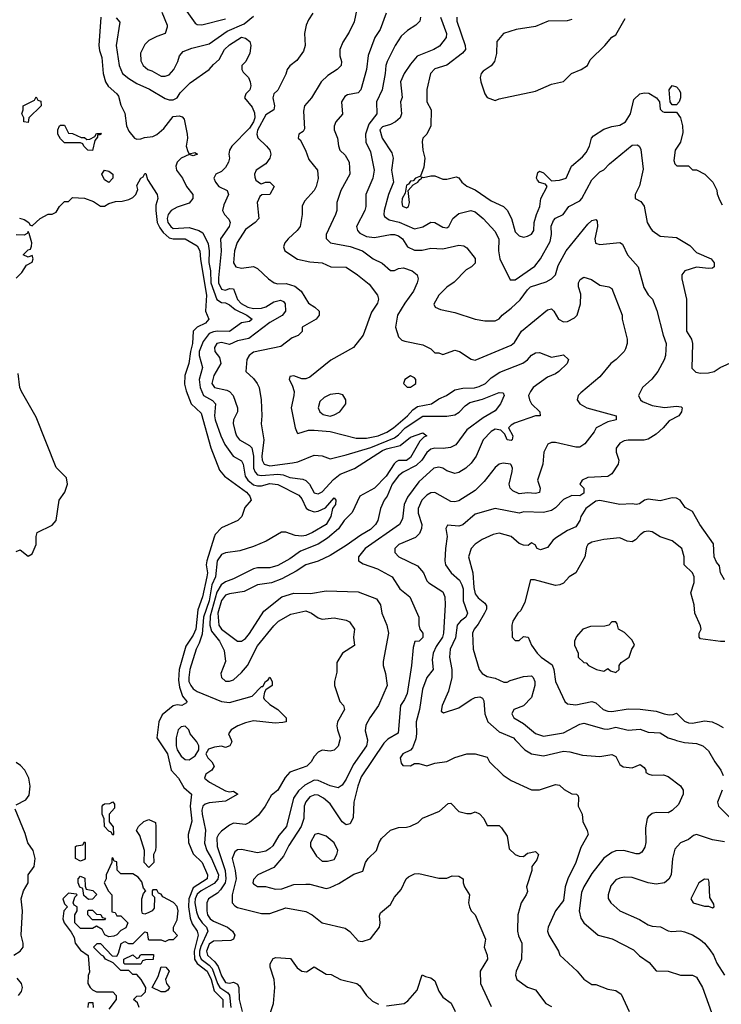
# Model space of a CAD drawing. Header units: inches. Extents: x 2380053 to 2584298, y 380219 to 546618.
# Tile 18 of 256: x 2395088 to 2398573, y 458686 to 463578. Entities that reach past the tile are written whole.
import ezdxf

# ---------------------------------------------------------------- set-up
doc = ezdxf.new("R2010")
doc.units = ezdxf.units.IN
doc.header["$MEASUREMENT"] = 0
doc.layers.add('C3495', color=7, linetype='Continuous')
doc.layers.add('C3496', color=7, linetype='Continuous')

msp = doc.modelspace()

# ---------------------------------------------------------------- linework, layer by layer
at = {"layer": 'C3495', "color": 2}
for points, elevation in [([(2395775.4, 460000), (2395822.3, 459930), (2395840.3, 459850), (2395876.4, 459810), (2395904, 459764), (2395942, 459730), (2395934.7, 459670), (2395943.6, 459596.4), (2395924.7, 459530), (2395925.8, 459490), (2395950, 459434.4), (2395994.6, 459390), (2396020.3, 459330), (2396018.7, 459310), (2395950, 459265.1), (2395928.6, 459210), (2395926.8, 459170), (2395934.2, 459114.2), (2395945.1, 459085.1), (2395969.1, 459049.1), (2395974.2, 459030), (2395954.8, 458950), (2395956.6, 458910), (2395969.5, 458889.5), (2396019.2, 458850), (2396038.7, 458810), (2396053.5, 458753.5), (2396097.6, 458710), (2396097.2, 458670)], 74), ([(2395864.9, 460000), (2395864.9, 459970), (2395870.4, 459950), (2395890, 459919.1), (2395910, 459902), (2395930, 459900.7), (2395959.5, 459920.5), (2395978, 459950), (2395978, 459970), (2395968.7, 459990), (2395960.3, 460000)], 78), ([(2396137.7, 460000), (2396142, 459990), (2396132, 459970), (2396110, 459962), (2396090, 459968.7), (2396056, 459964), (2396026, 459954), (2396012, 459930), (2396022, 459910), (2396042, 459890), (2396054, 459870), (2396042, 459850), (2396012, 459830), (2396006, 459810), (2396031.3, 459790), (2396110, 459746.8), (2396130, 459741), (2396150, 459744.7), (2396172, 459730), (2396110, 459696), (2396030, 459687), (2396010, 459680.9), (2395997.3, 459670), (2395993, 459650), (2395994.9, 459630), (2396011.7, 459551.7), (2396005.8, 459485.8), (2396017.6, 459450), (2396040.3, 459410), (2396075, 459330), (2396071.5, 459308.5), (2396054.6, 459285.4), (2395989.5, 459250.5), (2395970, 459234), (2395959.7, 459210), (2395957.8, 459190), (2395966.2, 459146.2), (2395977, 459117), (2395994.3, 459090), (2396015.3, 459070), (2396022.6, 459050), (2395987.2, 458972.8), (2395981.1, 458950), (2395981.6, 458930), (2395990.2, 458910), (2396030, 458880.2), (2396043.6, 458863.6), (2396070.9, 458790), (2396082.7, 458770), (2396122.3, 458742.3), (2396130.9, 458730.9), (2396136.5, 458670)], 78), ([(2396678.1, 460000), (2396670, 459968.7), (2396650, 459949), (2396630, 459944), (2396590, 459948), (2396570, 459938), (2396550, 459918), (2396536, 459890), (2396514.8, 459870), (2396430, 459839), (2396407.5, 459812.5), (2396370.5, 459749.5), (2396337.3, 459722.7), (2396307.3, 459670), (2396274.6, 459625.4), (2396230, 459588.7), (2396210, 459579), (2396150, 459585.2), (2396130, 459576), (2396090, 459546.6), (2396075.5, 459530), (2396067.7, 459512.3), (2396068.9, 459470), (2396109.2, 459350), (2396112.6, 459310), (2396107.9, 459290), (2396085.6, 459254.4), (2396070, 459238.7), (2396026, 459210), (2396018.4, 459190), (2396017, 459150), (2396021.7, 459130), (2396034.9, 459110), (2396050, 459098.7), (2396120.7, 459070), (2396144.9, 459050), (2396157.3, 459030), (2396150.8, 459010), (2396136.7, 459003.3), (2396050, 458999.7), (2396030, 458985.1), (2396015.6, 458950), (2396020.3, 458930), (2396057.5, 458897.5), (2396074.4, 458874.4), (2396090, 458826.8), (2396110, 458794.9), (2396130, 458790.5), (2396150, 458796.3), (2396170, 458786), (2396176.4, 458770), (2396177.6, 458710), (2396192.7, 458650)], 82), ([(2396815.4, 460000), (2396816.3, 459996.3), (2396810.5, 459970), (2396743.9, 459876.1), (2396710, 459804), (2396690, 459775.3), (2396675.3, 459764.7), (2396670, 459762), (2396630, 459772.3), (2396570, 459798.7), (2396550, 459799.7), (2396504.7, 459775.3), (2396473.2, 459746.8), (2396448.7, 459710), (2396413, 459570), (2396375.3, 459524.7), (2396346.2, 459473.8), (2396330, 459459.3), (2396310, 459446.6), (2396270, 459438), (2396190, 459454.5), (2396170, 459452.7), (2396156.3, 459443.7), (2396143.1, 459410), (2396158.3, 459350), (2396163.1, 459310), (2396143, 459230), (2396144, 459190), (2396155.9, 459175.9), (2396170, 459167.7), (2396290, 459138), (2396330, 459138), (2396410, 459166), (2396510, 459147.7), (2396541, 459130), (2396590.5, 459090.5), (2396704.9, 459064.9), (2396727.5, 459047.5), (2396770, 459002), (2396790, 458998), (2396830, 459011.3), (2396875.3, 459070), (2396879, 459090), (2396874.6, 459125.4), (2396880.2, 459139.8), (2396930, 459182), (2396950, 459218), (2396983.1, 459256.9), (2397008, 459310), (2397020.2, 459319.8), (2397050, 459334.8), (2397070, 459336), (2397170, 459312), (2397210, 459312), (2397236.4, 459323.6), (2397270, 459322), (2397291.3, 459310), (2397291.3, 459290), (2397298, 459270), (2397322, 459230), (2397318, 459190), (2397322, 459170), (2397331.3, 459150), (2397351, 459130), (2397402, 459010), (2397396, 458970), (2397411, 458930), (2397411.3, 458910), (2397374.8, 458850), (2397376.3, 458790), (2397430, 458674.8)], 86), ([(2396913.4, 460000), (2396896.7, 459983.3), (2396784.1, 459815.9), (2396767, 459770), (2396748.5, 459690), (2396745.3, 459614.7), (2396730, 459582.7), (2396710, 459578), (2396690, 459592.3), (2396630, 459682), (2396598, 459710), (2396570, 459724.5), (2396553.7, 459726.3), (2396530, 459717), (2396510, 459692.7), (2396501.3, 459670), (2396499.5, 459610), (2396487, 459570), (2396424.8, 459475.2), (2396397.8, 459422.2), (2396350, 459366), (2396271.3, 459330), (2396250, 459306), (2396246.8, 459290), (2396250, 459284.7), (2396270, 459271.3), (2396309, 459271), (2396358.5, 459258.5), (2396390, 459260.5), (2396450, 459280.5), (2396510, 459283), (2396530, 459283), (2396610, 459261), (2396630, 459266), (2396673.6, 459286.4), (2396747.2, 459332.8), (2396792.9, 459347.1), (2396806.6, 459390), (2396819.3, 459410), (2396861.2, 459450), (2396873.2, 459490), (2396885.2, 459510), (2396930, 459552), (2396970, 459564.7), (2397010, 459566), (2397030, 459571.3), (2397068, 459590), (2397089.3, 459610.7), (2397173.6, 459646.4), (2397216.4, 459683.6), (2397230, 459684.7), (2397270, 459644.7), (2397310, 459634), (2397330, 459634), (2397350, 459642), (2397371.6, 459631.6), (2397394, 459610), (2397410, 459574), (2397470, 459574), (2397482, 459562), (2397510, 459522), (2397518.8, 459458.8), (2397550, 459430.8), (2397570, 459422.8), (2397590, 459421), (2397610, 459437.3), (2397650, 459446), (2397666, 459430), (2397656.3, 459403.7), (2397632, 459370), (2397631.3, 459350), (2397606, 459270), (2397610, 459246), (2397604.7, 459230), (2397578.8, 459190), (2397562.8, 459130), (2397561.6, 459050), (2397566.6, 459026.6), (2397582.8, 458990), (2397582.8, 458970), (2397580.7, 458910), (2397554.8, 458850), (2397551.1, 458831.1), (2397558, 458810), (2397610, 458771.3), (2397650, 458758), (2397701, 458690), (2397730, 458674.8)], 90), ([(2397053.7, 460000), (2397039.9, 459960.1), (2397030, 459948.7), (2396992, 459930), (2396978, 459910), (2396983.6, 459883.6), (2396992, 459872), (2397030, 459871.3), (2397050, 459882.8), (2397070, 459882.8), (2397110, 459871.3), (2397150, 459884.7), (2397210, 459892), (2397250, 459912), (2397308.9, 459931.1), (2397350.9, 459930.9), (2397410, 459914), (2397422, 459890), (2397490, 459824.7), (2397530, 459798), (2397630, 459751), (2397670, 459751), (2397750, 459778.8), (2397770, 459774.8), (2397793, 459753), (2397830, 459731), (2397854, 459730), (2397862, 459722), (2397864.7, 459710), (2397862, 459670), (2397882, 459630), (2397885.4, 459594.6), (2397906.8, 459550), (2397911.3, 459530), (2397875.3, 459464.7), (2397851, 459390), (2397810.5, 459309.5), (2397797.3, 459270), (2397790, 459202), (2397750.3, 459149.7), (2397714, 459070), (2397710.7, 459050), (2397717.3, 459030), (2397764.7, 458950), (2397772, 458930), (2397858, 458850), (2397890.9, 458810.9), (2397930, 458784.7), (2397950, 458784.7), (2398010, 458761), (2398050, 458754.8), (2398075.9, 458735.9), (2398116, 458650)], 94), ([(2397550.1, 460000), (2397597.3, 459950), (2397630, 459930.4), (2397690, 459920.4), (2397790, 459943), (2397820.7, 459940.7), (2397884.5, 459924.5), (2397970, 459917.3), (2398030, 459926.8), (2398050, 459918), (2398070, 459878), (2398086, 459866), (2398130, 459860.7), (2398170, 459878), (2398190, 459862), (2398198, 459850), (2398198, 459838), (2398214, 459830), (2398230, 459824.7), (2398285.4, 459825.4), (2398310, 459818), (2398370.7, 459770.7), (2398384.7, 459750), (2398384.7, 459730), (2398361.4, 459678.6), (2398330, 459649.3), (2398310, 459638), (2398250, 459639), (2398230, 459634), (2398210, 459618), (2398204.7, 459610), (2398196.9, 459563.1), (2398198.8, 459490), (2398193.7, 459466.3), (2398178, 459442), (2398166, 459434), (2398150, 459433.2), (2398089.4, 459449.4), (2398050, 459449.3), (2398030, 459440.9), (2397990, 459412.7), (2397930, 459336), (2397890, 459269), (2397878.8, 459241.2), (2397867.3, 459150), (2397874.8, 459114.8), (2397890.7, 459090.7), (2397962, 459030), (2398030.6, 459010.6), (2398136.8, 458956.8), (2398167.5, 458927.5), (2398214.4, 458894.4), (2398250, 458852), (2398310, 458851.3), (2398370, 458831.3), (2398430, 458831), (2398450, 458821), (2398480.7, 458770), (2398525.2, 458645.2)], 98), ([(2398341.9, 460000), (2398350, 459997.3), (2398390, 459986.8), (2398450, 459981), (2398482, 459970), (2398510, 459944.7), (2398541, 459890), (2398571, 459850), (2398582.8, 459822.8)], 102), ([(2395070, 459677.3), (2395118.2, 459701.8), (2395135.1, 459725), (2395140.4, 459770), (2395133.7, 459810), (2395114.3, 459850), (2395092.7, 459872.7), (2395070, 459888.2)], 74), ([(2398577.3, 459750), (2398554.8, 459690), (2398558.8, 459670), (2398678, 459550)], 102), ([(2395059, 458930), (2395090, 458950.8), (2395106, 458970), (2395106, 458990), (2395095.1, 459030), (2395102, 459150), (2395095.1, 459210), (2395106.6, 459250), (2395129.3, 459290), (2395129.3, 459330), (2395159.3, 459370), (2395165.1, 459410), (2395155.1, 459450), (2395128.5, 459488.5), (2395114.5, 459534.5), (2395065.1, 459654.9)], 74), ([(2398590, 459494), (2398530, 459502.7), (2398450.8, 459529.2), (2398435.9, 459524.1), (2398410, 459505.2), (2398370, 459489), (2398342.5, 459457.5), (2398330.7, 459410), (2398324, 459330), (2398312.3, 459307.7), (2398291, 459290), (2398250, 459282.7), (2398209.5, 459289.5), (2398130, 459316), (2398090, 459317.2), (2398070, 459313.2), (2398050, 459304), (2398025.2, 459274.8), (2398011, 459230), (2398011.1, 459211.1), (2398024.7, 459190), (2398070, 459151), (2398167.5, 459107.5), (2398210, 459080.7), (2398230, 459074), (2398270.5, 459070.5), (2398310, 459050.8), (2398327.1, 459047.1), (2398370, 459050.8), (2398390, 459046), (2398430, 459030.8), (2398470, 459006.8), (2398490.4, 458990.4), (2398516.7, 458956.7), (2398534, 458930), (2398550.8, 458890), (2398590, 458831.3)], 102), ([(2395682, 458670), (2395672.7, 458692.7), (2395654, 458710), (2395670, 458726), (2395692.7, 458727.3), (2395712.7, 458747.3), (2395714, 458770), (2395692, 458810), (2395670, 458834), (2395650, 458834), (2395630, 458854), (2395590, 458854), (2395552.7, 458892.7), (2395514, 458910), (2395504.7, 458924.7), (2395494, 458930), (2395454, 458970), (2395472.7, 458987.3), (2395490, 458988), (2395547.3, 458927.3), (2395570, 458926), (2395579.6, 458940.4), (2395591.6, 458988.4), (2395610, 458998), (2395628.9, 458988.9), (2395651.6, 458988.4), (2395710, 459046), (2395722, 459042), (2395726, 459010), (2395730, 459006), (2395790, 459006), (2395810, 458998), (2395830, 459008), (2395851.6, 459008.4), (2395872, 459028), (2395852, 459050), (2395851.3, 459070), (2395870, 459106), (2395874.8, 459150), (2395870, 459172), (2395851.3, 459191.3), (2395799.6, 459219.6), (2395790, 459234), (2395778, 459238), (2395770, 459254), (2395750, 459254), (2395746, 459250), (2395746, 459230), (2395758, 459218), (2395756.4, 459163.6), (2395746, 459150), (2395730, 459142), (2395710, 459134), (2395698, 459138), (2395694, 459150), (2395694, 459210), (2395703.6, 459236.4), (2395714, 459250), (2395703.6, 459263.6), (2395695.3, 459295.3), (2395676.9, 459316.9), (2395650, 459334), (2395590, 459334), (2395572.7, 459352.7), (2395570, 459394), (2395558, 459398), (2395550, 459414), (2395546, 459410), (2395546, 459390), (2395518, 459330), (2395518, 459310), (2395508, 459290), (2395528.4, 459248.4), (2395546, 459230), (2395546, 459146), (2395562, 459142), (2395570, 459126), (2395590, 459126), (2395626, 459090), (2395614.6, 459065.4), (2395590, 459052), (2395570, 459032), (2395555.3, 459024.7), (2395530, 459022), (2395511.6, 459031.6), (2395496.9, 459056.9), (2395470, 459074), (2395450, 459062), (2395390, 459062), (2395362, 459090), (2395362, 459130), (2395374, 459150), (2395374, 459170), (2395358, 459178), (2395354, 459190), (2395362, 459218), (2395374, 459230), (2395370, 459234), (2395330, 459238), (2395302, 459210), (2395310, 459186), (2395326, 459170), (2395308, 459150), (2395302, 459110), (2395308.7, 459090), (2395344, 459044), (2395358, 459018), (2395364, 458990), (2395390, 458955.3), (2395428.9, 458928.9), (2395434, 458846), (2395428.4, 458828.4), (2395426, 458790), (2395438, 458770), (2395450, 458758), (2395470, 458748), (2395550, 458748), (2395568, 458730), (2395568, 458710), (2395530, 458662)], 70), ([(2396334.5, 458645.5), (2396349.2, 458690), (2396355.3, 458770), (2396352.7, 458810), (2396332.7, 458870), (2396332.9, 458887.1), (2396346.6, 458913.4), (2396360.9, 458919.1), (2396433.2, 458913.2), (2396466.4, 458866.4), (2396490, 458850.7), (2396512.5, 458847.5), (2396550, 458872), (2396610, 458836), (2396634.8, 458834.8), (2396682, 458810), (2396762, 458790), (2396778.5, 458778.5), (2396811, 458730), (2396841.4, 458701.4), (2396870, 458686)], 82), ([(2396910, 458678), (2396998, 458690), (2397016.5, 458703.5), (2397063.1, 458756.9), (2397087.3, 458832.7), (2397103.6, 458823.6), (2397130, 458818), (2397150, 458802), (2397170, 458752), (2397190, 458722), (2397231.1, 458691.1), (2397252, 458650)], 82), ([(2395082, 458730), (2395097.2, 458750), (2395101.2, 458770), (2395097.2, 458790), (2395076, 458816)], 74), ([(2395454, 458670), (2395452.7, 458692.7), (2395432.7, 458692.7), (2395428, 458690), (2395426, 458670)], 70)]:
    msp.add_lwpolyline(points, dxfattribs=dict(at, elevation=elevation))
for points, elevation in [([(2395550, 459526), (2395542, 459542), (2395530, 459546), (2395508.7, 459568.7), (2395507.3, 459607.3), (2395498, 459630), (2395498, 459670), (2395503.1, 459676.9), (2395510, 459682), (2395536.4, 459683.6), (2395550, 459691.3), (2395559.6, 459679.6), (2395559.6, 459660.4), (2395532, 459630), (2395532.7, 459592.7), (2395552.7, 459567.3), (2395554, 459530)], 70), ([(2395730, 459366), (2395706, 459390), (2395708, 459450), (2395684.7, 459524.7), (2395668, 459550), (2395678, 459570), (2395705.2, 459594.8), (2395730, 459604.7), (2395762, 459590), (2395764.7, 459570), (2395764.7, 459470), (2395762, 459450), (2395752, 459430), (2395754, 459390)], 70), ([(2396570, 459535.3), (2396554, 459530), (2396532, 459490), (2396532, 459470), (2396562, 459422), (2396590, 459398), (2396616.9, 459396.9), (2396650, 459406), (2396664, 459430), (2396669, 459450), (2396650, 459488.7), (2396610, 459522)], 94), ([(2395390, 459398), (2395366, 459410), (2395366, 459470), (2395370, 459474), (2395402, 459478), (2395410, 459494), (2395414, 459490), (2395414, 459410), (2395410, 459406)], 70), ([(2395430, 459206), (2395407.3, 459227.3), (2395402, 459262), (2395387.3, 459267.3), (2395378, 459290), (2395378, 459310), (2395390, 459322), (2395412, 459312), (2395412.7, 459272.7), (2395418, 459258), (2395451.6, 459251.6), (2395471.6, 459231.6), (2395450, 459208)], 70), ([(2398490, 459308), (2398462, 459290), (2398422, 459210), (2398434, 459190), (2398490, 459174), (2398510, 459174), (2398530, 459164.7), (2398538, 459170), (2398536.4, 459183.6), (2398516.4, 459216.4), (2398513.6, 459293.6), (2398510, 459306)], 106), ([(2395450, 459106), (2395426, 459130), (2395426, 459150), (2395430, 459154), (2395450, 459154), (2395470, 459134), (2395491.6, 459131.6), (2395498, 459118), (2395514, 459114), (2395510, 459106)], 70), ([(2395610, 458886), (2395606, 458890), (2395606, 458910), (2395650, 458932), (2395670, 458914), (2395682, 458918), (2395686, 458930), (2395692.7, 458932.7), (2395752.7, 458932.7), (2395751.3, 458908.7), (2395712.7, 458907.3), (2395698, 458902), (2395690, 458886)], 70), ([(2395790, 458748.7), (2395746, 458770), (2395776.4, 458823.6), (2395790, 458872), (2395814, 458870), (2395831.3, 458850), (2395812, 458810), (2395818, 458790), (2395832, 458770), (2395823.6, 458756.4), (2395810, 458748.7)], 70)]:
    msp.add_lwpolyline(points, close=True, dxfattribs=dict(at, elevation=elevation))
at = {"layer": 'C3496', "color": 2}
for points, elevation in [([(2396770.7, 463669.3), (2396750, 463568), (2396724.5, 463515.5), (2396693.7, 463466.3), (2396678.8, 463430), (2396678, 463398), (2396686, 463370), (2396684.7, 463350), (2396664.7, 463330), (2396618.8, 463301.2), (2396586, 463270), (2396538, 463190), (2396502.8, 463150), (2396497.3, 463122.7), (2396503.6, 463036.4), (2396496.9, 463023.1), (2396474, 463010), (2396472, 462990), (2396481, 462981), (2396507.3, 462930), (2396523.8, 462883.8), (2396566.8, 462830), (2396570.7, 462789.3), (2396561, 462750), (2396550.7, 462730), (2396503.4, 462676.6), (2396491.6, 462651.6), (2396490.7, 462609.3), (2396481, 462550), (2396466, 462530), (2396421, 462490), (2396404.7, 462470), (2396398, 462450), (2396404.7, 462430), (2396468.4, 462388.4), (2396530, 462374.9), (2396590.4, 462370.4), (2396634, 462350), (2396710, 462347.7), (2396766.8, 462310), (2396823.4, 462263.4), (2396866, 462210), (2396871, 462190), (2396864.7, 462170), (2396835.9, 462124.1), (2396794.8, 462010), (2396746, 461950), (2396632.8, 461887.2), (2396530, 461801.2), (2396510, 461793.2), (2396490, 461793.2), (2396450, 461808), (2396430, 461806), (2396426, 461790), (2396442, 461762), (2396450.7, 461730.7), (2396450.6, 461710), (2396437.3, 461650), (2396456, 461550), (2396466, 461526), (2396470, 461522), (2396522, 461538), (2396550, 461539.1), (2396630, 461532.7), (2396759.3, 461499.3), (2396810, 461499.5), (2396869, 461510), (2396911.4, 461528.6), (2396945.6, 461550), (2397014.7, 461610), (2397041, 461639), (2397064.4, 461655.6), (2397133.2, 461670), (2397170, 461694.8), (2397208, 461710), (2397250, 461738.8), (2397290, 461747.3), (2397348.1, 461748.1), (2397370, 461754.9), (2397401.2, 461770), (2397430, 461798.8), (2397473.6, 461826.4), (2397587.9, 461872.1), (2397611.3, 461888.7), (2397630, 461910.8), (2397650, 461922.8), (2397670, 461924), (2397730, 461901.6), (2397790, 461912.7), (2397814.8, 461890), (2397807.3, 461870), (2397766.8, 461830), (2397750, 461818), (2397710, 461801.2), (2397638, 461750), (2397624.7, 461730), (2397616, 461710), (2397621, 461690), (2397631, 461670), (2397671.3, 461630), (2397674, 461610), (2397650, 461609.2), (2397546.2, 461573.8), (2397530, 461564), (2397516, 461550), (2397537.3, 461510), (2397534.8, 461490), (2397530, 461486.6), (2397509.3, 461490), (2397498.6, 461518.6), (2397478.4, 461538.4), (2397450, 461543.7), (2397430, 461532.3), (2397390.8, 461490), (2397356, 461410), (2397330, 461375.3), (2397304.7, 461350), (2397270, 461329), (2397250, 461324), (2397210, 461337.2), (2397189.3, 461349.3), (2397170, 461354), (2397146, 461350), (2397070, 461282.7), (2397015.1, 461204.9), (2396997.6, 461170), (2396990, 461098), (2396975.5, 461070), (2396804, 460950), (2396771, 460910), (2396771.3, 460890), (2396793.7, 460873.7), (2396864.7, 460850), (2396938, 460810), (2396976, 460750), (2397026, 460710), (2397070.8, 460610), (2397070.9, 460570.9), (2397076, 460550), (2397091, 460530), (2397090, 460508), (2397072, 460490), (2397051.6, 460488.4), (2397042, 460458), (2397034, 460370), (2397012, 460230), (2396999.6, 460200.4), (2396979.1, 460170), (2396967.3, 460032.7), (2396916.7, 460003.3), (2396913.4, 460000)], 90), ([(2395794.6, 463614.6), (2395821, 463550), (2395819.8, 463540.2), (2395810.9, 463509.1), (2395770, 463495.3), (2395730, 463474), (2395710, 463455.3), (2395688.1, 463411.9), (2395690, 463374), (2395701, 463350), (2395724.7, 463330), (2395744, 463324), (2395790, 463298), (2395810, 463298), (2395830, 463304.7), (2395854, 463330), (2395874, 463370), (2395882, 463398), (2395900.2, 463419.8), (2395943.2, 463436.8), (2396030, 463458.8), (2396118.9, 463521.1), (2396202.7, 463557.3), (2396250, 463595.8)], 86), ([(2395910.4, 463630), (2395960.3, 463560.3), (2395970, 463553.4), (2395992.7, 463552.7), (2396110, 463582.4)], 90), ([(2395491.4, 463590), (2395481.3, 463450), (2395484.4, 463424.4), (2395496.4, 463390), (2395502.4, 463310), (2395514.9, 463270), (2395527.3, 463247.3), (2395571.3, 463210), (2395578, 463198), (2395590, 463154), (2395610, 463114), (2395618, 463050), (2395630, 463024.7), (2395658, 462990), (2395670, 462984.9), (2395690, 462985.5), (2395707.5, 462992.5), (2395750, 462998.4), (2395770, 463008), (2395803.3, 463036.7), (2395850, 463097.1), (2395879.9, 463099.9), (2395895.2, 463095.2), (2395904.5, 463084.5), (2395920.7, 463010), (2395922, 462990), (2395914.8, 462950), (2395922.8, 462922.8), (2395930, 462912), (2395958, 462918), (2395971.3, 462910), (2395950, 462902), (2395930, 462908.7), (2395890, 462889.3), (2395870.7, 462870), (2395863, 462850), (2395867.3, 462830), (2395896.3, 462790), (2395916.3, 462750), (2395947.7, 462710), (2395947.7, 462690), (2395930, 462666.6), (2395870, 462646.6), (2395840.7, 462630), (2395824.9, 462610), (2395820.3, 462590), (2395824.2, 462570), (2395838, 462550), (2395850, 462541.3), (2395930, 462544.9), (2395978, 462530), (2395998.4, 462518.4), (2396024.8, 462464.8), (2396029.1, 462430), (2396028.1, 462371.9), (2396035.9, 462330), (2396038.2, 462270), (2396067.2, 462187.2), (2396090, 462173.7), (2396110, 462171.8), (2396130, 462162), (2396158.3, 462138.3), (2396216.3, 462110), (2396242.8, 462090), (2396230, 462079.3), (2396190, 462071.8), (2396130, 462028.5), (2396070, 462029.8), (2396050, 462027.4), (2396030, 462018.3), (2396000.2, 461979.8), (2395980.3, 461930), (2395979.6, 461910), (2395995.3, 461850), (2395979.5, 461790), (2395984.2, 461750), (2396001.6, 461710), (2396045.7, 461685.7), (2396060.5, 461670), (2396056.4, 461610), (2396059.5, 461590), (2396086.7, 461510), (2396106.6, 461466.6), (2396148.7, 461408.7), (2396190, 461386.8), (2396198.4, 461370), (2396208.8, 461310), (2396221.1, 461290), (2396250, 461267.8), (2396270, 461262), (2396290, 461262.8), (2396330, 461274), (2396370, 461268.7), (2396474.9, 461214.9), (2396490, 461197.3), (2396511.8, 461151.8), (2396522, 461142), (2396550, 461132.7), (2396570, 461136.3), (2396606.6, 461153.4), (2396650, 461202), (2396658, 461190), (2396656, 461170), (2396642, 461150), (2396633.4, 461110), (2396610.5, 461070), (2396542.8, 461030), (2396510, 461015.1), (2396490, 461011.3), (2396455.8, 461015.8), (2396410, 461031.8), (2396388, 461032), (2396313.2, 460986.8), (2396250, 460961.2), (2396181.4, 460938.6), (2396110, 460929.2), (2396090, 460921.2), (2396068.7, 460890), (2396061.3, 460810), (2396042.9, 460770), (2396028.5, 460690), (2396000.6, 460610), (2395994.7, 460525.3), (2395979.9, 460480.1), (2395964.4, 460450), (2395934, 460350), (2395927.6, 460310), (2395928.9, 460290), (2395937.6, 460270), (2395950, 460253), (2395970, 460239.5), (2396090, 460190.3), (2396130, 460185.7), (2396243.6, 460216.4), (2396290, 460264.7), (2396295.3, 460264.7), (2396308.7, 460290), (2396322, 460298), (2396330, 460312), (2396342, 460290), (2396342, 460270), (2396310, 460248), (2396303.5, 460236.5), (2396298.8, 460210), (2396302, 460202), (2396330, 460176), (2396370, 460151.3), (2396412, 460110), (2396412, 460090), (2396394.4, 460085.6), (2396356.8, 460083.2), (2396250, 460094), (2396210, 460085.2), (2396171.3, 460070), (2396138, 460050), (2396124.7, 460030), (2396137.7, 460000)], 78), ([(2395567.3, 463587.3), (2395585.4, 463565.4), (2395568, 463450), (2395581.6, 463350), (2395599.1, 463310), (2395630, 463286.4), (2395670, 463261.3), (2395733, 463233), (2395810, 463186), (2395830, 463179.3), (2395850, 463180.5), (2395869.6, 463190.4), (2395884.9, 463215.1), (2395935.2, 463264.8), (2396029.7, 463330.3), (2396050, 463355.5), (2396079.3, 463380.7), (2396105.6, 463430), (2396130, 463453.4), (2396190, 463490.4), (2396210, 463486), (2396231, 463470), (2396236, 463450), (2396231.1, 463411.1), (2396210.8, 463370), (2396191, 463350), (2396190.8, 463330), (2396197.3, 463317.3), (2396224, 463290), (2396233, 463270), (2396235.5, 463250), (2396230.6, 463230), (2396210.8, 463210), (2396204.9, 463190), (2396242.7, 463142.7), (2396254.6, 463114.6), (2396255.9, 463090), (2396249.2, 463070), (2396230, 463039.1), (2396142, 462950), (2396130.6, 462930), (2396126.8, 462910), (2396130.6, 462890), (2396124.9, 462870), (2396110, 462844), (2396090, 462824), (2396062, 462810), (2396052, 462790), (2396061, 462770), (2396078, 462750), (2396118, 462730), (2396124.7, 462710), (2396101.4, 462658.6), (2396096, 462630), (2396104.7, 462610), (2396127.7, 462587.7), (2396133, 462570), (2396128, 462550), (2396086, 462490), (2396088.6, 462428.6), (2396074.9, 462294.9), (2396076, 462270), (2396090, 462239.3), (2396110, 462234.4), (2396130, 462242), (2396150, 462241), (2396170, 462188.4), (2396188, 462168), (2396222, 462150), (2396250, 462143.2), (2396290, 462144.9), (2396310, 462152), (2396350, 462176.5), (2396383.8, 462183.8), (2396398.3, 462178.3), (2396406.7, 462166.7), (2396408.5, 462130), (2396392.1, 462107.9), (2396330, 462074), (2396226.4, 461993.6), (2396170, 461982.4), (2396130, 461964), (2396090, 461974.5), (2396067.3, 461970), (2396056, 461950), (2396058, 461930), (2396079.9, 461899.9), (2396088, 461870), (2396052.2, 461810), (2396043.1, 461770), (2396056, 461750), (2396116.5, 461736.5), (2396130.8, 461730), (2396148, 461710), (2396170.7, 461650), (2396170.6, 461630), (2396150.6, 461590), (2396148.1, 461571.9), (2396158, 461530), (2396165.5, 461510), (2396180.7, 461490), (2396230, 461463), (2396240.4, 461450), (2396249.1, 461410), (2396250.2, 461350.2), (2396257, 461330), (2396270, 461317), (2396290, 461312.9), (2396370, 461320.7), (2396396, 461316), (2396430, 461302.6), (2396494.4, 461294.4), (2396510, 461288), (2396528, 461270), (2396550, 461227.7), (2396570, 461221.6), (2396590, 461232.7), (2396646.6, 461293.4), (2396680.7, 461319.3), (2396751.7, 461348.3), (2396890, 461437.3), (2396910, 461446.3), (2396978.4, 461461.6), (2397030, 461503), (2397090, 461524.7), (2397111.3, 461510), (2397096.3, 461503.7), (2397076.4, 461483.6), (2397030, 461402), (2397010, 461388.3), (2396970, 461387.8), (2396958.6, 461381.4), (2396948, 461372), (2396908.9, 461310), (2396850.2, 461249.9), (2396777.6, 461210), (2396740.4, 461130), (2396700.4, 461090), (2396671.5, 461048.5), (2396617.3, 461002.7), (2396570, 460971.6), (2396482.9, 460937.1), (2396430, 460899.5), (2396370, 460865.6), (2396330, 460854), (2396270, 460854), (2396250, 460849.6), (2396150, 460799.5), (2396110, 460784.7), (2396088.8, 460770), (2396067, 460733), (2396034.8, 460614.8), (2396033.2, 460570), (2396040.4, 460540.4), (2396081.3, 460490), (2396103.4, 460443.4), (2396110.6, 460390), (2396087.3, 460330), (2396091, 460310), (2396110, 460291), (2396130, 460290.8), (2396150, 460298.8), (2396190, 460334), (2396219.5, 460370), (2396270, 460466.8), (2396350, 460566.8), (2396374, 460590), (2396434.8, 460625.2), (2396510, 460640.7), (2396538, 460630), (2396570, 460606.8), (2396590, 460598.8), (2396650, 460606.8), (2396710, 460594.8), (2396726.4, 460586.4), (2396750.9, 460549.1), (2396746, 460510), (2396750.7, 460469.3), (2396691.3, 460430), (2396663.6, 460383.6), (2396663.6, 460336.4), (2396651.3, 460290), (2396651.3, 460270), (2396678, 460190), (2396696, 460170), (2396701, 460150), (2396666.8, 460090), (2396664, 460070), (2396667.3, 460050), (2396680.7, 460010), (2396678.1, 460000)], 82), ([(2396544.7, 463610), (2396522.5, 463577.5), (2396510.8, 463550), (2396502.8, 463510), (2396506, 463450), (2396498, 463422), (2396464.5, 463375.5), (2396430, 463348.7), (2396416, 463330), (2396410, 463308), (2396370, 463228), (2396351.1, 463208.9), (2396344.7, 463190), (2396354, 463150), (2396351, 463130), (2396310, 463106), (2396268.5, 463028.5), (2396266, 463010), (2396270.6, 462990.6), (2396314.8, 462950), (2396331, 462930), (2396336, 462910), (2396331, 462890), (2396310, 462862), (2396262.8, 462830), (2396254.8, 462810), (2396256, 462796), (2396261, 462781), (2396283.6, 462763.6), (2396290, 462762), (2396309.1, 462770.9), (2396330, 462771), (2396351.3, 462750), (2396330.9, 462709.1), (2396291.6, 462708.4), (2396281, 462699), (2396267.3, 462670), (2396276, 462590), (2396258, 462570), (2396210, 462535.3), (2396168.8, 462471.2), (2396154.4, 462430), (2396150.6, 462370.6), (2396161, 462350), (2396190, 462343.8), (2396250, 462351.3), (2396270, 462342), (2396324.7, 462290), (2396352, 462270), (2396370, 462264.9), (2396412, 462268), (2396454, 462254), (2396486, 462230), (2396522.8, 462170), (2396554, 462150), (2396574.9, 462130), (2396574.9, 462110), (2396560.7, 462090), (2396492, 462050), (2396490.9, 462029.1), (2396470.9, 462009.1), (2396442, 461998), (2396385.5, 461954.5), (2396250, 461926.6), (2396227.3, 461910), (2396216.3, 461890), (2396211.3, 461830), (2396250, 461794.8), (2396267.3, 461770), (2396277.3, 461750), (2396287.7, 461690), (2396290.7, 461610), (2396286.8, 461570), (2396300.4, 461490), (2396290.3, 461410), (2396292, 461390), (2396303, 461370), (2396330, 461362), (2396443.3, 461376.7), (2396470, 461382), (2396550, 461414.8), (2396590, 461411), (2396630, 461396), (2396710, 461415.5), (2396832.2, 461452.2), (2396950, 461500.8), (2396970, 461514.9), (2397003, 461550), (2397090, 461608.7), (2397210, 461608.7), (2397250, 461615.3), (2397271.8, 461628.2), (2397300.4, 461659.6), (2397324.2, 461675.8), (2397386.9, 461693.1), (2397470, 461724.9), (2397490, 461724.7), (2397494.4, 461710), (2397477.1, 461670), (2397450, 461634), (2397390, 461599.5), (2397310, 461540.7), (2397254, 461466), (2397227.3, 461452.7), (2397191.8, 461448.2), (2397150, 461449.6), (2397130, 461443.6), (2397110, 461427), (2397085.3, 461390), (2397057.7, 461362.3), (2396993.4, 461330), (2396970, 461311.6), (2396939.1, 461270), (2396914, 461210), (2396898.8, 461190), (2396881, 461150), (2396866.8, 461090), (2396854.8, 461070), (2396830, 461044.5), (2396782.3, 461017.7), (2396710, 460965.6), (2396630, 460915.6), (2396570, 460887.8), (2396510, 460869.6), (2396462, 460838), (2396390, 460799.6), (2396339.2, 460780.8), (2396270, 460769.6), (2396203.4, 460736.6), (2396130, 460726), (2396110, 460718.7), (2396090, 460692), (2396072.6, 460630), (2396077.8, 460570), (2396090.4, 460550), (2396170, 460490.5), (2396190, 460490.4), (2396210, 460503), (2396230, 460527.7), (2396300.1, 460639.9), (2396389.7, 460710.3), (2396450, 460728.4), (2396533.3, 460726.7), (2396610, 460741), (2396770, 460735.5), (2396860.7, 460700.7), (2396881, 460670), (2396887.3, 460630), (2396911, 460569), (2396920.7, 460530), (2396893, 460390), (2396893.4, 460370), (2396904.9, 460330), (2396914, 460270), (2396870.8, 460170), (2396826.8, 460110), (2396807.9, 460072.1), (2396804.5, 460044.5), (2396815.4, 460000)], 86), ([(2396907.7, 463610), (2396878, 463530), (2396853, 463490), (2396819.5, 463400.5), (2396810.4, 463330), (2396782.8, 463230), (2396770, 463214), (2396716, 463204), (2396702.8, 463197.2), (2396686.8, 463170), (2396690.8, 463109.2), (2396658, 463070), (2396651, 463049), (2396650.8, 463030), (2396666.8, 462990), (2396671, 462951), (2396678, 462930), (2396705.2, 462905.2), (2396724, 462870), (2396727.3, 462810), (2396682.8, 462730), (2396664, 462670), (2396662.8, 462630), (2396657.3, 462610), (2396610.8, 462510), (2396611, 462491), (2396632, 462470), (2396730, 462450.4), (2396791, 462430), (2396844.7, 462390), (2396887.9, 462367.9), (2396930, 462331.3), (2396950, 462331.3), (2396970, 462341), (2396994.6, 462345.4), (2397038, 462330), (2397062.8, 462310), (2397066.8, 462290), (2397062.8, 462270), (2397044.9, 462230), (2397000.5, 462170), (2396964.9, 462110), (2396954.8, 462050), (2396970, 462002), (2396986.4, 461986.4), (2397001, 461981), (2397090, 461962), (2397130, 461942), (2397150, 461922), (2397170, 461922), (2397190, 461914), (2397250, 461936), (2397272, 461930), (2397330, 461891.3), (2397350, 461886.8), (2397530, 461960.7), (2397545.4, 461974.6), (2397581.2, 462030), (2397710, 462136), (2397730, 462142), (2397742, 462130), (2397764.7, 462090), (2397790, 462077.3), (2397810, 462079.1), (2397844.1, 462095.9), (2397857.2, 462110), (2397874.2, 462165.8), (2397875.1, 462215.1), (2397863.7, 462250), (2397863.7, 462270), (2397872.3, 462287.7), (2397890, 462298.8), (2397927.9, 462287.9), (2397970, 462258.8), (2398014, 462250), (2398030, 462242), (2398081, 462110), (2398081, 462090), (2398106, 461990), (2398106, 461970), (2398098, 461942), (2398091.3, 461930), (2398051.3, 461890), (2398024.7, 461870), (2397970, 461804), (2397875.3, 461724.7), (2397862, 461710), (2397858, 461690), (2397871.3, 461670), (2397904.7, 461650), (2398051.3, 461610), (2398051, 461590), (2398010, 461579.3), (2397951, 461550), (2397941, 461530), (2397896, 461470), (2397870, 461454), (2397850, 461454), (2397750, 461477.2), (2397730, 461477.2), (2397710.9, 461469.1), (2397691, 461430), (2397686, 461370), (2397661, 461290), (2397674, 461250), (2397670, 461229.6), (2397650, 461224.2), (2397610, 461227), (2397570, 461221.6), (2397536.9, 461236.9), (2397525.1, 461250), (2397518.7, 461270), (2397534, 461334), (2397535.3, 461350), (2397530, 461366), (2397526, 461370), (2397490, 461374), (2397470, 461369), (2397450, 461353.2), (2397396, 461284), (2397350, 461238), (2397270, 461187), (2397250, 461182), (2397230, 461183.7), (2397150, 461229.3), (2397130, 461226.6), (2397110, 461215.1), (2397086, 461190), (2397068.2, 461150), (2397066.9, 461126.9), (2397084.9, 461070), (2397084, 461050), (2397074.6, 461025.4), (2397054.2, 461005.8), (2396971, 460970), (2396951, 460950), (2396951, 460930), (2396971, 460910), (2397064.1, 460864.1), (2397094, 460830), (2397110.8, 460790), (2397119.9, 460779.9), (2397190, 460736), (2397200.7, 460710), (2397202, 460670), (2397194, 460530), (2397188.2, 460510), (2397156.4, 460463.6), (2397142, 460430), (2397137.5, 460397.5), (2397142, 460350), (2397110, 460309.2), (2397088.7, 460251.3), (2397073.4, 460150), (2397057.6, 460090), (2397059.5, 460030), (2397055.3, 460004.7), (2397053.7, 460000)], 94), ([(2397078.8, 463590), (2397076, 463570), (2397056, 463550), (2397014.9, 463525.1), (2396983.4, 463496.6), (2396954, 463450), (2396914, 463370), (2396906.8, 463350), (2396904, 463310), (2396888, 463230), (2396860.5, 463170), (2396862, 463110), (2396821.8, 463058.2), (2396805.5, 463010), (2396807.7, 462970), (2396830, 462922), (2396848.2, 462830), (2396843, 462790), (2396807.7, 462710), (2396807.3, 462650), (2396802, 462630), (2396760.7, 462550), (2396766.8, 462530), (2396778, 462518), (2396810, 462500.4), (2396850, 462496.4), (2396930, 462510.4), (2396950, 462510.4), (2396970, 462503.8), (2396990.4, 462490), (2397014, 462450), (2397050, 462433), (2397086.6, 462433.4), (2397130, 462442.8), (2397190, 462439.1), (2397270, 462457.3), (2397293.7, 462453.7), (2397310, 462444.7), (2397350, 462392), (2397350, 462368), (2397332, 462350), (2397305.5, 462334.5), (2397246.4, 462273.6), (2397210, 462248.7), (2397170, 462208.7), (2397145.4, 462165.4), (2397152, 462150), (2397178, 462138), (2397250, 462124), (2397350, 462090.7), (2397398, 462082), (2397450, 462081), (2397470, 462091.3), (2397484, 462110), (2397530, 462144.9), (2397573.7, 462186.3), (2397610, 462236.3), (2397626, 462250), (2397703.9, 462276.1), (2397729, 462290), (2397749, 462310), (2397762.5, 462357.5), (2397802.7, 462430), (2397910, 462562.8), (2397930, 462580.7), (2397950, 462584.7), (2397956.8, 462576.8), (2397958, 462550), (2397944.9, 462490), (2397947.9, 462467.9), (2397970, 462461), (2398070, 462471), (2398082, 462462), (2398106.8, 462410), (2398161, 462350), (2398188.1, 462248.1), (2398210, 462211.3), (2398231, 462190), (2398253.7, 462133.7), (2398284, 462010), (2398298.8, 461970), (2398296, 461910), (2398290, 461888), (2398258.8, 461830), (2398227.5, 461792.5), (2398182, 461750), (2398162, 461710), (2398171.3, 461690), (2398181.4, 461681.4), (2398230, 461660.7), (2398290.5, 461650.5), (2398350, 461657.6), (2398373.8, 461653.8), (2398378.8, 461650), (2398376.3, 461630), (2398362.8, 461610), (2398314.4, 461585.6), (2398284.7, 461550), (2398250, 461519), (2398210, 461494), (2398190, 461489.2), (2398110, 461489.2), (2398090, 461485.2), (2398070, 461474), (2398051.1, 461448.9), (2398051, 461430), (2398064.7, 461390), (2398061, 461370), (2398030, 461322), (2398010, 461309.2), (2397910, 461302.7), (2397882, 461290), (2397871, 461270), (2397890.4, 461250.4), (2397890, 461226), (2397870, 461212.7), (2397830, 461213.2), (2397790, 461194), (2397750, 461152.7), (2397730, 461139.5), (2397690, 461129.4), (2397592.5, 461132.5), (2397570, 461126.6), (2397450, 461149.3), (2397350, 461121.2), (2397290, 461069), (2397270, 461062), (2397212.7, 461067.3), (2397204.7, 461050), (2397211.3, 461010), (2397202.8, 460950), (2397200.7, 460890), (2397204, 460870), (2397230.7, 460830), (2397272.5, 460792.5), (2397284.9, 460770), (2397290.3, 460750), (2397290.3, 460690), (2397313, 460630), (2397304.9, 460610), (2397278, 460590), (2397261.3, 460570), (2397252.8, 460507.2), (2397226, 460450), (2397223.8, 460410), (2397235.5, 460350), (2397234, 460310), (2397218.5, 460241.5), (2397186, 460170), (2397182, 460142), (2397194, 460134), (2397270, 460158.8), (2397330, 460200.7), (2397350, 460210.5), (2397373.2, 460213.2), (2397386.8, 460206.8), (2397394, 460194), (2397399.3, 460130), (2397413.4, 460090), (2397470, 460039.3), (2397540.7, 460010), (2397550.1, 460000)], 98), ([(2397178.7, 463590), (2397208, 463510), (2397207.3, 463490), (2397172.8, 463447.2), (2397144.7, 463430), (2397063, 463397), (2397030, 463357.2), (2396997.1, 463310), (2396980.4, 463270), (2396987.9, 463192.1), (2396979.1, 463170), (2396984.9, 463110), (2396978.8, 463090), (2396954.8, 463070), (2396930, 463057), (2396890, 463046), (2396876.3, 463030), (2396888.4, 462990), (2396937.3, 462917.3), (2396943, 462890), (2396935.8, 462830), (2396944.9, 462770), (2396920.4, 462710), (2396898.4, 462630), (2396896.3, 462610), (2396900.9, 462600.9), (2396923.9, 462583.9), (2396972.5, 462572.5), (2397050, 462539.5), (2397091.2, 462548.8), (2397130, 462571.3), (2397150.6, 462570.6), (2397190, 462547.3), (2397210, 462544), (2397219, 462550), (2397239, 462590), (2397270, 462614.8), (2397329.3, 462630.7), (2397350, 462622.8), (2397390.7, 462590), (2397450, 462526), (2397468.1, 462488.1), (2397466, 462430), (2397473, 462390), (2397524.7, 462284.7), (2397550, 462286), (2397646.7, 462353.3), (2397675.6, 462390), (2397723.8, 462476.2), (2397729.6, 462510), (2397728.1, 462551.9), (2397739.3, 462580.7), (2397750, 462591.3), (2397788, 462610), (2397815.3, 462650), (2397870, 462678.8), (2397881.2, 462690), (2397930, 462782), (2397970, 462822), (2397990, 462832), (2398018, 462862), (2398130, 462954.8), (2398156.3, 462956.3), (2398167.3, 462947.3), (2398173, 462933), (2398185.2, 462834.8), (2398167.7, 462752.3), (2398146, 462710), (2398146, 462690), (2398174.4, 462674.4), (2398190, 462652), (2398205.5, 462570), (2398221.7, 462541.7), (2398230.4, 462530.4), (2398270, 462502.8), (2398350, 462496), (2398416.8, 462456.8), (2398450, 462421), (2398522.8, 462390), (2398538, 462370), (2398538, 462350), (2398530, 462344), (2398510, 462341.2), (2398450, 462349.2), (2398392, 462330), (2398378, 462310), (2398378, 462290), (2398400.7, 462190), (2398400.5, 462030), (2398424.9, 461990), (2398430.6, 461970), (2398426.8, 461846.8), (2398446.8, 461826.8), (2398470, 461821), (2398510, 461822.8), (2398538, 461830), (2398568, 461850), (2398652.1, 461887.9)], 102), ([(2397258.8, 463590), (2397259.1, 463570), (2397301.6, 463450), (2397302, 463430), (2397288.3, 463411.7), (2397210, 463352.7), (2397150, 463334.5), (2397128.2, 463310), (2397110.9, 463230.9), (2397110.8, 463170), (2397131.3, 463130), (2397131, 463051), (2397110.8, 463010), (2397091, 462990), (2397087.1, 462972.9), (2397090.5, 462930), (2397100.7, 462890), (2397095.3, 462844.7), (2397079.6, 462800.4), (2397054, 462790), (2397042, 462778), (2397030, 462775.3), (2397019.8, 462760.2), (2397010, 462755.3), (2397003.5, 462716.5), (2396988, 462690), (2396985.5, 462670), (2396990, 462652), (2397010, 462642.8), (2397019, 462650), (2397024, 462670), (2397018, 462730), (2397042, 462758), (2397066, 462770), (2397075.3, 462784.7), (2397086, 462790), (2397082, 462798), (2397094, 462794), (2397130, 462802.8), (2397150, 462802.8), (2397190, 462786), (2397210, 462786), (2397256.9, 462796.9), (2397270, 462792), (2397284.7, 462770), (2397310, 462750.8), (2397350, 462733.4), (2397430, 462678), (2397491.3, 462650), (2397510, 462631.3), (2397530.8, 462590), (2397550, 462524.7), (2397570, 462504.7), (2397590, 462498), (2397610, 462502), (2397630, 462512), (2397642, 462530), (2397644, 462570), (2397654.5, 462610), (2397671.5, 462650), (2397677.6, 462690), (2397708.7, 462750), (2397700.4, 462760.4), (2397670, 462769.3), (2397661, 462781), (2397655.1, 462790), (2397661.5, 462818.5), (2397670, 462826), (2397690, 462817.3), (2397730, 462778), (2397770, 462780.7), (2397802, 462790), (2397829.2, 462850), (2397883.9, 462896.1), (2397902, 462918), (2397918, 462950), (2397929.2, 462990), (2397938.9, 463001.1), (2397990, 463033.4), (2398030, 463047.3), (2398070, 463053.4), (2398097.2, 463070), (2398122.7, 463110), (2398138, 463182), (2398168, 463210), (2398190, 463214), (2398212.5, 463212.5), (2398251.3, 463190), (2398266, 463170), (2398270, 463134), (2398282, 463122), (2398290, 463118), (2398350, 463118), (2398370.5, 463090.5), (2398380.7, 463050), (2398382, 463018), (2398371.3, 462970), (2398344, 462930), (2398338, 462878), (2398342, 462862), (2398351.6, 462851.6), (2398410, 462851.3), (2398430, 462832), (2398450, 462832), (2398491.1, 462811.1), (2398530.9, 462770.9), (2398551.6, 462731.6), (2398552.7, 462712.7), (2398563.6, 462683.6), (2398578, 462658)], 106), ([(2397830, 463579), (2397807.1, 463572.9), (2397714, 463570), (2397650, 463544), (2397554, 463530), (2397491.1, 463508.9), (2397458, 463470), (2397456, 463410), (2397446, 463370), (2397430, 463348.7), (2397390, 463322), (2397381, 463310), (2397376, 463290), (2397378, 463270), (2397398, 463210), (2397410.9, 463190.9), (2397450, 463176), (2397470, 463184.7), (2397650, 463222.8), (2397730, 463258), (2397790, 463271), (2397829.5, 463310.5), (2397878, 463330), (2397908, 463350), (2397922, 463378), (2397995.3, 463450), (2398028.9, 463491.1), (2398050, 463502), (2398096.4, 463583.6)], 110), ([(2395087.3, 462592.7), (2395110, 462584.7), (2395134, 462570), (2395138, 462558), (2395150, 462554), (2395189.1, 462590.9), (2395230, 462612), (2395250, 462612), (2395270, 462622), (2395286, 462650), (2395310, 462674), (2395330, 462674), (2395350, 462694), (2395410, 462692), (2395455.3, 462675.3), (2395490, 462652), (2395510, 462652), (2395530, 462664.7), (2395564.7, 462675.3), (2395596.9, 462676.9), (2395630, 462684.9), (2395650, 462694.8), (2395665.2, 462710), (2395674.6, 462734.6), (2395670, 462754), (2395689, 462790), (2395702, 462798), (2395710, 462814), (2395714, 462814), (2395723.6, 462783.6), (2395770.7, 462710), (2395774, 462690), (2395763.8, 462656.2), (2395763.8, 462630), (2395771.6, 462570), (2395783.4, 462543.4), (2395799.9, 462519.9), (2395830, 462494.3), (2395850, 462488.7), (2395910, 462488.4), (2395970, 462454), (2395983.6, 462430), (2395986, 462386), (2396016.5, 462210), (2396010.4, 462130.4), (2396026.8, 462090), (2396011, 462070), (2395970.3, 462049.7), (2395950.5, 462030), (2395946.3, 461970), (2395935.8, 461930), (2395928.5, 461870), (2395908.7, 461810), (2395907.1, 461767.1), (2395914.2, 461734.2), (2395940.5, 461670), (2395990, 461622.8), (2396037.6, 461450), (2396080.3, 461340.3), (2396106, 461310), (2396214, 461230), (2396231, 461210), (2396238, 461190), (2396206.4, 461153.6), (2396191.3, 461110), (2396171.3, 461090), (2396090, 461053.2), (2396059.3, 461020.7), (2396053.3, 461006.7), (2396016.9, 460890), (2396014.7, 460870), (2396020.8, 460830), (2396018, 460810), (2395996.5, 460710), (2395973.7, 460646.3), (2395962.8, 460550), (2395950, 460519.6), (2395913.8, 460466.2), (2395879.5, 460350), (2395877.2, 460297.2), (2395882, 460262), (2395897.1, 460217.1), (2395918, 460190), (2395916.9, 460183.1), (2395894, 460170), (2395870, 460174), (2395850.9, 460169.1), (2395795.8, 460124.2), (2395778.4, 460090), (2395768.7, 460010), (2395775.4, 460000)], 74), ([(2395070, 462294), (2395098.6, 462321.4), (2395122, 462358), (2395150, 462374), (2395155.3, 462390), (2395150, 462406), (2395130, 462398), (2395106, 462410), (2395130, 462434), (2395142, 462438), (2395147.3, 462452.7), (2395148, 462470), (2395135.3, 462515.3), (2395130, 462526), (2395124.7, 462515.3), (2395110, 462508), (2395070, 462508.7)], 74), ([(2395070, 460936), (2395090, 460944.7), (2395130, 460912), (2395150, 460924.7), (2395169, 460970), (2395169.2, 461010), (2395175.3, 461030), (2395250, 461066.8), (2395269.5, 461090.5), (2395284.2, 461190), (2395311.6, 461230), (2395325.6, 461270), (2395321.2, 461301.2), (2395270, 461353.2), (2395170, 461604), (2395096.2, 461730), (2395088.4, 461750), (2395080.1, 461820.1)], 74), ([(2398590, 460795.3), (2398569.2, 460830), (2398564.7, 460864.7), (2398550, 460882), (2398537.2, 460910), (2398534, 460974), (2398466.6, 461070), (2398430, 461135.3), (2398394, 461154), (2398369, 461190), (2398350, 461200.9), (2398330, 461202), (2398270, 461187.6), (2398210, 461196), (2398192, 461190), (2398167.3, 461172.7), (2398150.8, 461169.2), (2398130, 461172.3), (2398070, 461169.2), (2397970.7, 461189.3), (2397950, 461185.2), (2397901, 461150), (2397874.8, 461110), (2397870.5, 461089.5), (2397850, 461059), (2397810, 461040.9), (2397750, 461001.2), (2397736, 460990), (2397710, 460955.3), (2397675.3, 460944.7), (2397658, 460950), (2397648.7, 460968.7), (2397630, 460978), (2397613.7, 460966.3), (2397590, 460967), (2397570, 460975.1), (2397530, 461009.5), (2397470, 461027.3), (2397439.9, 461020.1), (2397384.7, 460995.3), (2397350, 460972.7), (2397330.7, 460950), (2397317.3, 460910), (2397339.1, 460830), (2397343.4, 460756.6), (2397350, 460726), (2397365.1, 460705.1), (2397398.5, 460678.5), (2397406.4, 460666.4), (2397406.8, 460650), (2397397.3, 460630), (2397365.3, 460574.7), (2397344.9, 460550), (2397337.3, 460530), (2397340.7, 460450), (2397371.3, 460350), (2397384.7, 460330), (2397410, 460314), (2397450, 460306), (2397492.9, 460287.1), (2397510, 460286.8), (2397524.5, 460295.5), (2397590, 460314.8), (2397630, 460317.3), (2397638.8, 460310), (2397646.8, 460290), (2397647.3, 460270), (2397631, 460210), (2397590.9, 460169.1), (2397542, 460150), (2397532, 460130), (2397542, 460110), (2397590, 460081), (2397650, 460031), (2397690, 460018.8), (2397790, 460035.5), (2397870, 460077.3), (2397890, 460082.8), (2397990, 460054.9), (2398010, 460053), (2398050, 460063), (2398110, 460048), (2398170, 460053.4), (2398210, 460037.3), (2398270, 460034.8), (2398310, 460010.6), (2398341.9, 460000)], 102), ([(2398590.9, 460489.1), (2398570, 460489), (2398470, 460502), (2398464, 460510), (2398464, 460530), (2398472.7, 460550), (2398470, 460566), (2398441.2, 460630), (2398439, 460670), (2398422, 460730), (2398438, 460782), (2398438, 460810), (2398429.5, 460829.5), (2398389.2, 460870), (2398389.2, 460910), (2398377.2, 460950), (2398330, 460989.2), (2398270, 461009), (2398230, 461034), (2398210, 461037.2), (2398190, 461033.2), (2398170, 461019), (2398147.1, 460992.9), (2398130, 460984), (2398106.3, 460986.3), (2398070, 461004), (2397990, 460996), (2397930, 460982.7), (2397911, 460970), (2397903.4, 460956.6), (2397894.8, 460910), (2397851.3, 460830), (2397818, 460810), (2397790, 460779), (2397770.6, 460769.4), (2397750, 460766.6), (2397644.7, 460795.3), (2397624.7, 460795.3), (2397596.8, 460683.2), (2397576.8, 460643.2), (2397562, 460630), (2397538, 460590), (2397532, 460570), (2397534, 460510), (2397550, 460494), (2397570, 460494), (2397590, 460514), (2397614, 460510), (2397631, 460470), (2397659.1, 460430), (2397679.1, 460410), (2397732.9, 460372.9), (2397742, 460350), (2397750.4, 460290.4), (2397796, 460190), (2397810, 460178.8), (2397850, 460173.4), (2397930.5, 460190.5), (2397950, 460184), (2397986, 460150), (2398010, 460143), (2398030, 460141.6), (2398110, 460154), (2398170, 460152.7), (2398250, 460143.1), (2398290, 460128.7), (2398315.1, 460124.9), (2398334.6, 460125.4), (2398350, 460132), (2398390, 460092), (2398410, 460084.7), (2398430, 460082.8), (2398490, 460094.9), (2398528.7, 460088.7), (2398556.1, 460076.1), (2398582, 460062)], 106), ([(2395960.3, 460000), (2395935.3, 460030), (2395928.7, 460050), (2395910, 460068.7), (2395890, 460064), (2395876, 460050), (2395864.9, 460010), (2395864.9, 460000)], 78)]:
    msp.add_lwpolyline(points, dxfattribs=dict(at, elevation=elevation))
for points, elevation in [([(2398330, 463155.3), (2398319, 463170), (2398314, 463230), (2398330, 463250.7), (2398350, 463244.7), (2398364.7, 463230), (2398370, 463214), (2398370.7, 463190), (2398364.7, 463170), (2398350, 463155.3)], 106), ([(2395130, 463068), (2395108, 463070), (2395108, 463090), (2395098, 463110), (2395106, 463130), (2395106, 463150), (2395162, 463178), (2395170, 463194), (2395178, 463178), (2395192.7, 463172.7), (2395194, 463150), (2395134, 463090)], 74), ([(2395422, 462982), (2395436.4, 462983.6), (2395462, 462998), (2395470, 463012), (2395490, 463014), (2395492, 463010), (2395486, 463006), (2395474, 463006), (2395474, 462994), (2395462, 462978), (2395450, 462928), (2395426, 462930), (2395406, 462950), (2395402, 462962), (2395390, 462966), (2395310, 462966), (2395290, 462986), (2395278, 463010), (2395278, 463030), (2395286, 463050), (2395290, 463054), (2395310, 463054), (2395330, 463014), (2395350, 463012), (2395392.7, 462992.7), (2395410, 462992)], 74), ([(2395530, 462768.7), (2395510, 462782), (2395495.3, 462810), (2395509.3, 462830.7), (2395530, 462824.7), (2395551.3, 462810), (2395550.8, 462790)], 74), ([(2397030, 461808), (2397002, 461790), (2396994, 461770), (2397012.7, 461752.7), (2397030, 461752), (2397050, 461764.7), (2397055.3, 461770), (2397055.3, 461790), (2397050, 461798)], 94), ([(2396670, 461721.2), (2396630, 461716), (2396599.9, 461700.1), (2396579.3, 461680.7), (2396570.6, 461650), (2396579.1, 461630), (2396596.1, 461616.1), (2396630, 461608.5), (2396650, 461614), (2396679, 461630), (2396708.7, 461670), (2396708.7, 461690), (2396693.6, 461713.6)], 94), ([(2398050, 460586), (2398030, 460586), (2398014, 460570), (2397995.3, 460564.7), (2397923.1, 460563.1), (2397884.7, 460550), (2397854, 460514), (2397844.7, 460490), (2397844.7, 460470), (2397862, 460430), (2397862, 460410), (2397890, 460384.7), (2397902, 460382), (2397914, 460370), (2397954, 460350), (2397990, 460342), (2398010, 460354), (2398023.6, 460343.6), (2398050, 460334), (2398066, 460350), (2398066, 460370), (2398076.4, 460383.6), (2398115.3, 460410), (2398129, 460451), (2398142, 460470), (2398130, 460495.3), (2398093.2, 460533.2), (2398062, 460550), (2398056.4, 460576.4)], 110)]:
    msp.add_lwpolyline(points, close=True, dxfattribs=dict(at, elevation=elevation))

doc.saveas('drawing.dxf')
